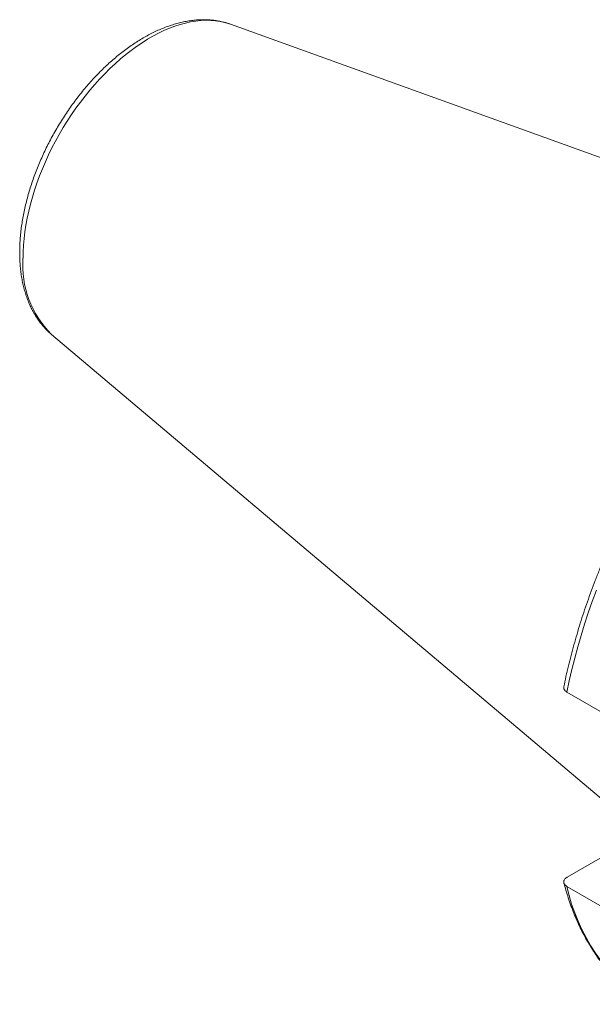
# Model space of a CAD drawing. Header units: inches. Extents: x 0.5 to 16.5, y 0.2 to 10.8.
# Tile 4 of 9: x 11 to 12, y 7.5 to 9.3. Entities that reach past the tile are written whole.
import ezdxf

# ---------------------------------------------------------------- set-up
doc = ezdxf.new("R2010")
doc.units = ezdxf.units.IN
doc.header["$MEASUREMENT"] = 0

msp = doc.modelspace()

# ---------------------------------------------------------------- linework, layer by layer
at = {"color": 7, "linetype": 'Continuous', "lineweight": 15}
for p, q in [((12.4851, 8.9085), (11.3683, 9.3109)), ((11.0451, 8.751), (12.0701, 7.8855)), ((12.0439, 8.0659), (11.9758, 8.1052)), ((12.056, 7.8168), (11.9763, 7.7708)), ((11.9758, 7.7541), (12.0439, 7.7148))]:
    msp.add_line(p, q, dxfattribs=at)
at = {"color": 8, "linetype": 'Continuous', "lineweight": 0, "flags": 128}
for points in [[(11.3683, 9.3109), (11.3657, 9.3119), (11.3578, 9.3142), (11.3496, 9.3159), (11.3412, 9.3172), (11.3326, 9.3178), (11.3238, 9.318), (11.3148, 9.3175), (11.3057, 9.3166), (11.2964, 9.315), (11.2869, 9.313), (11.2774, 9.3104), (11.2677, 9.3072), (11.258, 9.3036), (11.2482, 9.2994), (11.2383, 9.2947), (11.2284, 9.2895), (11.2185, 9.2837), (11.2087, 9.2776), (11.1988, 9.2709), (11.189, 9.2637), (11.1793, 9.2562), (11.1696, 9.2482), (11.16, 9.2397), (11.1506, 9.2309), (11.1413, 9.2216), (11.1321, 9.212), (11.1231, 9.2021), (11.1143, 9.1918), (11.1057, 9.1812), (11.0973, 9.1703), (11.0892, 9.1591), (11.0813, 9.1477), (11.0737, 9.136), (11.0663, 9.1242), (11.0592, 9.1121), (11.0525, 9.0999), (11.046, 9.0875), (11.0399, 9.075), (11.0341, 9.0624), (11.0287, 9.0497), (11.0236, 9.037), (11.0189, 9.0242), (11.0146, 9.0114), (11.0107, 8.9987), (11.0071, 8.986), (11.004, 8.9733), (11.0013, 8.9608), (10.999, 8.9483), (10.9971, 8.936), (10.9956, 8.9239), (10.9945, 8.9119), (10.9939, 8.9001), (10.9937, 8.8886)], [(12.0291, 8.2891), (12.0216, 8.2686), (12.0145, 8.248), (12.0077, 8.2275), (12.0014, 8.207), (11.9955, 8.1865), (11.9899, 8.1661), (11.9848, 8.1457), (11.9801, 8.1254), (11.9758, 8.1052)]]:
    msp.add_lwpolyline(points, dxfattribs=at)
at = {"color": 8, "linetype": 'Continuous', "lineweight": 0}
for centre, radius, start, end in [((11.1688, 8.8756), 0.1756, 175.7652, 225.216), ((12.3127, 7.8278), 0.3449, 192.3313, 236.1401)]:
    msp.add_arc(centre, radius, start, end, dxfattribs=at)
at = {"color": 7, "linetype": 'Continuous', "lineweight": 15}
for points, knots in [([(11.3683, 9.3109), (11.3666, 9.3115), (11.3623, 9.313), (11.3551, 9.315), (11.3468, 9.3168), (11.3383, 9.3181), (11.3295, 9.3189), (11.3206, 9.3192), (11.3116, 9.319), (11.3024, 9.3183), (11.293, 9.317), (11.2835, 9.3153), (11.274, 9.313), (11.2643, 9.3102), (11.2546, 9.3069), (11.2448, 9.3032), (11.235, 9.2989), (11.2252, 9.2942), (11.2155, 9.2889), (11.2057, 9.2833), (11.1961, 9.2772), (11.1864, 9.2706), (11.1769, 9.2637), (11.1675, 9.2563), (11.1581, 9.2486), (11.1489, 9.2405), (11.1399, 9.232), (11.1309, 9.2232), (11.1222, 9.2141), (11.1136, 9.2046), (11.1052, 9.1948), (11.097, 9.1848), (11.0891, 9.1745), (11.0813, 9.164), (11.0738, 9.1532), (11.0665, 9.1422), (11.0595, 9.131), (11.0528, 9.1197), (11.0463, 9.1081), (11.0401, 9.0965), (11.0343, 9.0847), (11.0287, 9.0728), (11.0235, 9.0608), (11.0185, 9.0488), (11.0139, 9.0366), (11.0097, 9.0245), (11.0058, 9.0124), (11.0023, 9.0002), (10.9991, 8.9881), (10.9963, 8.976), (10.9939, 8.964), (10.9919, 8.952), (10.9902, 8.9402), (10.989, 8.9284), (10.9882, 8.9168), (10.9878, 8.907), (10.9877, 8.9011), (10.9877, 8.899)], [0, 0, 0, 0, 0.011058, 0.028334, 0.045692, 0.063152, 0.080733, 0.098444, 0.116294, 0.134283, 0.152406, 0.170654, 0.189014, 0.207472, 0.22601, 0.244612, 0.263262, 0.281945, 0.30065, 0.319365, 0.338081, 0.356791, 0.37549, 0.394176, 0.412847, 0.431502, 0.45014, 0.468762, 0.487368, 0.505959, 0.524538, 0.543104, 0.56166, 0.580207, 0.598746, 0.617281, 0.635811, 0.65434, 0.672868, 0.691398, 0.70993, 0.728467, 0.747011, 0.765562, 0.784124, 0.802697, 0.821284, 0.839886, 0.858504, 0.87714, 0.895795, 0.914469, 0.933164, 0.951879, 0.970613, 0.989364, 1, 1, 1, 1]), ([(12.9526, 8.985), (12.9517, 8.9855), (12.9471, 8.9881), (12.9386, 8.9921), (12.9271, 8.9972), (12.9154, 9.0017), (12.9034, 9.0058), (12.8912, 9.0094), (12.8787, 9.0125), (12.8661, 9.0152), (12.8532, 9.0173), (12.8401, 9.0189), (12.8268, 9.0201), (12.8134, 9.0207), (12.7998, 9.0209), (12.7859, 9.0206), (12.772, 9.0197), (12.7579, 9.0184), (12.7436, 9.0166), (12.7292, 9.0142), (12.7147, 9.0114), (12.7001, 9.0081), (12.6854, 9.0043), (12.6706, 9), (12.6557, 8.9952), (12.6408, 8.9899), (12.6258, 8.9841), (12.6107, 8.9779), (12.5956, 8.9712), (12.5805, 8.9641), (12.5654, 8.9565), (12.5502, 8.9484), (12.5351, 8.9399), (12.52, 8.9309), (12.5049, 8.9215), (12.4898, 8.9117), (12.4747, 8.9015), (12.4598, 8.8908), (12.4448, 8.8798), (12.43, 8.8683), (12.4152, 8.8564), (12.4005, 8.8442), (12.3859, 8.8316), (12.3714, 8.8186), (12.357, 8.8052), (12.3428, 8.7915), (12.3287, 8.7775), (12.3147, 8.7631), (12.3009, 8.7484), (12.2872, 8.7334), (12.2737, 8.7181), (12.2603, 8.7025), (12.2472, 8.6866), (12.2342, 8.6705), (12.2215, 8.654), (12.2089, 8.6374), (12.1966, 8.6204), (12.1845, 8.6033), (12.1726, 8.5859), (12.161, 8.5683), (12.1496, 8.5505), (12.1385, 8.5326), (12.1276, 8.5144), (12.117, 8.4961), (12.1066, 8.4777), (12.0966, 8.4591), (12.0868, 8.4403), (12.0773, 8.4215), (12.0681, 8.4025), (12.0593, 8.3835), (12.0507, 8.3644), (12.0425, 8.3452), (12.0345, 8.3259), (12.0269, 8.3066), (12.0197, 8.2873), (12.0128, 8.268), (12.0062, 8.2486), (11.9999, 8.2293), (11.994, 8.2099), (11.9885, 8.1906), (11.9833, 8.1714), (11.9785, 8.1522), (11.9741, 8.1333), (11.9715, 8.1208), (11.9702, 8.1147)], [0, 0, 0, 0, 0.003, 0.015066, 0.027134, 0.039207, 0.05129, 0.063384, 0.075492, 0.087616, 0.099758, 0.111918, 0.124098, 0.136297, 0.148516, 0.160754, 0.17301, 0.185283, 0.197572, 0.209876, 0.222193, 0.234522, 0.24686, 0.259208, 0.271563, 0.283924, 0.29629, 0.308659, 0.321032, 0.333407, 0.345784, 0.358161, 0.370538, 0.382915, 0.395291, 0.407666, 0.420039, 0.432411, 0.444781, 0.45715, 0.469516, 0.481881, 0.494244, 0.506605, 0.518964, 0.531321, 0.543676, 0.55603, 0.568382, 0.580732, 0.593081, 0.605429, 0.617775, 0.63012, 0.642464, 0.654807, 0.667149, 0.679491, 0.691831, 0.704171, 0.716511, 0.728851, 0.74119, 0.753529, 0.765868, 0.778208, 0.790547, 0.802887, 0.815227, 0.827568, 0.83991, 0.852252, 0.864595, 0.87694, 0.889285, 0.901631, 0.913979, 0.926329, 0.938679, 0.951032, 0.963386, 0.975742, 0.9881, 1, 1, 1, 1]), ([(10.9877, 8.899), (10.9877, 8.897), (10.9878, 8.8912), (10.9881, 8.8819), (10.989, 8.871), (10.9902, 8.8604), (10.9919, 8.85), (10.994, 8.8399), (10.9966, 8.83), (10.9995, 8.8205), (11.0028, 8.8114), (11.0066, 8.8026), (11.0107, 8.7942), (11.0153, 8.7861), (11.0202, 8.7785), (11.0254, 8.7714), (11.031, 8.7646), (11.0369, 8.7584), (11.0416, 8.7539), (11.0445, 8.7516), (11.0451, 8.7511)], [0, 0, 0, 0, 0.032389, 0.093281, 0.154201, 0.215097, 0.275931, 0.336661, 0.397238, 0.457605, 0.517703, 0.577475, 0.636865, 0.695829, 0.754332, 0.81236, 0.869917, 0.927023, 0.983722, 1, 1, 1, 1]), ([(11.9758, 8.1052), (11.9755, 8.1054), (11.9744, 8.1061), (11.9721, 8.1079), (11.97, 8.111), (11.9702, 8.1135), (11.9702, 8.1147)], [0, 0, 0, 0, 0.062181, 0.276624, 0.6502, 1, 1, 1, 1]), ([(11.9763, 7.7708), (11.976, 7.7706), (11.9748, 7.7699), (11.9731, 7.7686), (11.9715, 7.7667), (11.9704, 7.7647), (11.97, 7.7627), (11.9701, 7.7606), (11.971, 7.7585), (11.9727, 7.7562), (11.9747, 7.7549), (11.9758, 7.7541)], [0, 0, 0, 0, 0.0398319, 0.1530962, 0.2663509, 0.3790157, 0.4916615, 0.6013854, 0.7110905, 0.8458844, 1, 1, 1, 1]), ([(11.9703, 7.7604), (11.9715, 7.7562), (11.974, 7.747), (11.9783, 7.7334), (11.9831, 7.7194), (11.9884, 7.7058), (11.9939, 7.6925), (11.9999, 7.6796), (12.0062, 7.6671), (12.0129, 7.655), (12.0199, 7.6433), (12.0273, 7.6319), (12.035, 7.621), (12.043, 7.6106), (12.0514, 7.6005), (12.0601, 7.5909), (12.0691, 7.5817), (12.0784, 7.5729), (12.088, 7.5647), (12.0979, 7.5568), (12.1081, 7.5495), (12.1155, 7.5444), (12.1196, 7.5419), (12.1202, 7.5416)], [0, 0, 0, 0, 0.043825, 0.09431, 0.144759, 0.195166, 0.245525, 0.295829, 0.346073, 0.39625, 0.446356, 0.496386, 0.546337, 0.596205, 0.645992, 0.695698, 0.745325, 0.794878, 0.844365, 0.893793, 0.943172, 0.992514, 1, 1, 1, 1])]:
    msp.add_open_spline(points, degree=3, knots=knots, dxfattribs=at)

doc.saveas('drawing.dxf')
